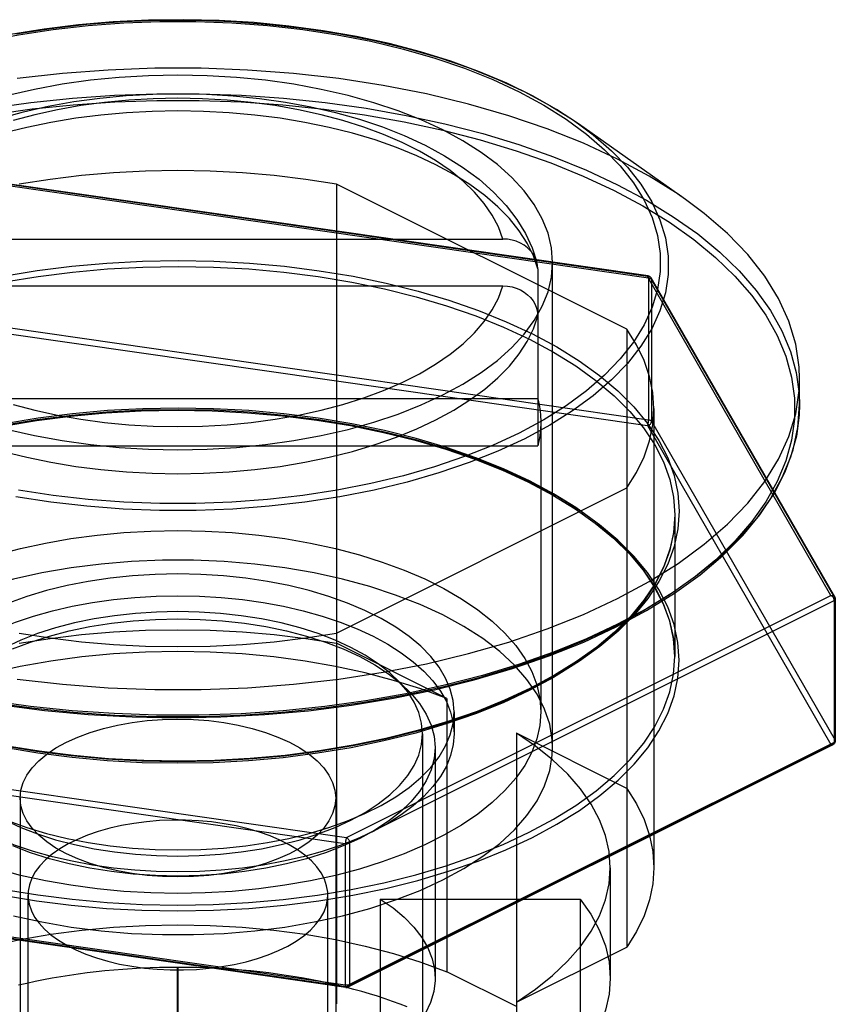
# Model space of a CAD drawing. Header units: inches. Extents: x 0 to 94.4, y 0 to 61.1.
# Tile 25 of 112: x 39.754 to 40.271, y 31.499 to 32.123. Entities that reach past the tile are written whole.
import ezdxf

# ---------------------------------------------------------------- set-up
doc = ezdxf.new("R2010")
doc.units = ezdxf.units.IN
doc.header["$LTSCALE"] = 5.194444
doc.header["$MEASUREMENT"] = 0
doc.linetypes.add('HIDDEN', pattern=[0.2, 0.1, -0.1])
doc.layers.add('DOOR_ASSEMBLY', color=7, linetype='CONTINUOUS')

msp = doc.modelspace()

# ---------------------------------------------------------------- linework, layer by layer
at = {"layer": 'DOOR_ASSEMBLY', "color": 7, "linetype": 'Continuous'}
for p, q in [((40.17644, 32.00934), (40.10857, 32.05732)), ((39.64867, 31.98424), (40.06072, 31.98424)), ((40.08276, 31.96533), (40.08276, 31.93656)), ((39.64867, 31.95449), (40.06072, 31.95449)), ((40.24875, 31.87935), (40.24875, 31.89558))]:
    msp.add_line(p, q, dxfattribs=at)
at = {"layer": 'DOOR_ASSEMBLY', "color": 8, "linetype": 'HIDDEN'}
for p, q in [((40.15229, 31.96055), (39.74783, 32.01873)), ((40.15268, 31.96089), (39.74822, 32.01906)), ((40.13919, 31.92699), (39.95527, 32.01895)), ((39.95527, 32.01895), (39.95527, 31.44347)), ((40.15305, 31.9595), (39.74859, 32.01767)), ((40.0922, 31.66193), (40.0922, 31.96937)), ((40.26864, 31.75832), (40.15229, 31.96055)), ((40.15305, 31.9595), (40.15305, 31.86966)), ((40.27101, 31.75732), (40.15466, 31.95955)), ((40.27127, 31.75633), (40.15491, 31.95856)), ((40.15491, 31.95856), (40.15491, 31.86872)), ((40.0827, 31.93644), (40.08276, 31.93558)), ((40.08276, 31.93656), (40.08276, 31.85317)), ((39.74859, 31.92783), (40.15305, 31.86966)), ((40.13919, 31.92699), (40.13919, 31.53543)), ((39.74783, 31.92416), (40.15229, 31.86598)), ((40.08276, 31.88292), (39.62663, 31.88292)), ((40.15645, 31.8767), (40.15645, 31.58572)), ((40.0847, 31.86804), (40.0847, 31.68445)), ((40.15229, 31.86598), (40.26864, 31.66375)), ((40.15491, 31.86872), (40.27127, 31.66649)), ((39.62663, 31.85317), (40.08276, 31.85317)), ((39.95527, 31.73446), (40.13919, 31.82642)), ((40.1697, 31.80939), (40.1697, 31.71955)), ((39.96156, 31.60478), (40.26864, 31.75832)), ((39.96349, 31.60145), (40.27057, 31.75499)), ((40.02263, 31.7459), (40.00814, 31.75257)), ((40.27057, 31.75499), (40.27057, 31.66515)), ((40.27127, 31.75633), (40.27127, 31.66649)), ((40.27137, 31.75595), (40.27137, 31.66611)), ((40.02521, 31.693), (39.95527, 31.72797)), ((40.02521, 31.693), (40.02521, 31.51979)), ((40.0297, 31.68445), (40.0297, 31.67059)), ((40.0097, 31.67059), (40.0097, 31.41944)), ((40.13919, 31.63601), (40.06925, 31.67098)), ((40.06925, 31.67098), (40.06925, 31.43031)), ((39.5571, 31.66295), (39.96156, 31.60478)), ((40.26864, 31.66375), (39.96156, 31.51021)), ((40.26986, 31.66367), (39.96278, 31.51013)), ((40.27057, 31.66515), (39.96349, 31.51161)), ((39.55635, 31.65928), (39.96081, 31.6011)), ((40.0177, 31.66193), (40.0177, 31.51557)), ((39.7547, 31.62989), (39.7547, 31.36315)), ((39.9547, 31.62989), (39.9547, 31.36315)), ((39.96081, 31.6011), (39.96081, 31.51126)), ((39.96349, 31.60145), (39.96349, 31.51161)), ((40.12876, 31.58572), (40.12876, 31.51557)), ((39.96081, 31.51126), (39.55635, 31.56944)), ((39.96117, 31.50987), (39.55671, 31.56805)), ((39.96156, 31.51021), (39.5571, 31.56838)), ((39.7597, 31.30859), (39.7597, 31.5684)), ((39.9497, 31.30859), (39.9497, 31.5684)), ((39.98297, 31.56586), (40.10964, 31.56586)), ((39.98297, 31.56586), (39.98297, 31.4628)), ((40.10964, 31.56586), (40.10964, 31.4628)), ((40.06925, 31.50046), (40.13919, 31.53543)), ((39.8549, 31.52251), (39.8545, 31.52251)), ((39.8545, 31.42032), (39.8545, 31.52251)), ((39.8549, 31.42032), (39.8549, 31.52251)), ((40.06925, 31.49777), (40.02521, 31.51979))]:
    msp.add_line(p, q, dxfattribs=at)
at = {"layer": 'DOOR_ASSEMBLY', "color": 7, "linetype": 'Continuous'}
for points in [[(39.63839, 32.07752), (39.65521, 32.08533), (39.67306, 32.09244), (39.69197, 32.09888), (39.71178, 32.1046), (39.7324, 32.10957), (39.75369, 32.11375), (39.77555, 32.11711), (39.79785, 32.11966), (39.82046, 32.12136), (39.84326, 32.12222), (39.86613, 32.12221), (39.88894, 32.12136), (39.91156, 32.11965), (39.93387, 32.11711), (39.95574, 32.11374), (39.97703, 32.10956), (39.99764, 32.10459), (40.01745, 32.09888), (40.03635, 32.09243), (40.05424, 32.0853), (40.071, 32.07752), (40.08657, 32.06914), (40.10083, 32.06019)], [(40.10857, 32.05732), (40.09467, 32.06643), (40.07954, 32.07498), (40.06326, 32.08293), (40.04591, 32.09025), (40.02761, 32.09689), (40.00843, 32.10284), (39.98849, 32.10807), (39.96787, 32.11256), (39.94668, 32.11628), (39.92503, 32.11923), (39.90303, 32.12138), (39.88078, 32.12272), (39.85841, 32.12326), (39.83602, 32.12299), (39.81372, 32.12191), (39.79163, 32.12003), (39.76986, 32.11735), (39.74851, 32.11388), (39.7277, 32.10965), (39.70753, 32.10467), (39.68809, 32.09896), (39.6695, 32.09255), (39.65184, 32.08546)], [(40.02263, 32.05334), (40.00889, 32.05968), (39.99429, 32.06544), (39.97879, 32.07062), (39.96252, 32.07518), (39.94558, 32.07908), (39.92809, 32.08231), (39.91014, 32.08484), (39.89185, 32.08666), (39.87333, 32.08775), (39.8547, 32.08812), (39.83606, 32.08775), (39.81754, 32.08666), (39.79925, 32.08484), (39.7813, 32.08231), (39.76381, 32.07908), (39.74687, 32.07518)], [(39.74147, 32.06067), (39.75677, 32.06485), (39.77255, 32.06839), (39.78873, 32.0713), (39.80524, 32.07355), (39.82198, 32.07515), (39.83888, 32.07609), (39.85585, 32.07637), (39.87281, 32.076), (39.88968, 32.07497), (39.90637, 32.07329), (39.9228, 32.07095), (39.93889, 32.06798), (39.95455, 32.06437), (39.9697, 32.06013), (39.98428, 32.05527), (39.9982, 32.0498), (40.01139, 32.04372), (40.02374, 32.03706), (40.03517, 32.02984), (40.04555, 32.02212), (40.05475, 32.01399), (40.06276, 32.00549), (40.06953, 31.99668), (40.07504, 31.98766), (40.07925, 31.97857), (40.08223, 31.96947)], [(40.06072, 31.98424), (40.05791, 31.99192), (40.05398, 31.99944), (40.04889, 32.00684), (40.04272, 32.01403), (40.03548, 32.02096), (40.02723, 32.0276), (40.01799, 32.03391), (40.00784, 32.03986), (39.99682, 32.04541), (39.985, 32.05053), (39.97244, 32.05519), (39.95923, 32.05937), (39.94541, 32.06304), (39.93109, 32.06619), (39.91634, 32.06878), (39.90123, 32.07081), (39.88587, 32.07227), (39.87033, 32.07315), (39.8547, 32.07345), (39.83907, 32.07315), (39.82352, 32.07227), (39.80816, 32.07081), (39.79306, 32.06878), (39.7783, 32.06619), (39.76398, 32.06304), (39.75017, 32.05937)], [(40.10083, 32.06019), (40.11372, 32.05075), (40.12515, 32.04084), (40.13508, 32.03054), (40.14343, 32.01989), (40.15018, 32.00896), (40.15527, 31.9978), (40.15868, 31.98649), (40.16039, 31.97508), (40.16039, 31.96365), (40.15868, 31.95225), (40.15528, 31.94094), (40.15019, 31.9298), (40.14345, 31.91887), (40.13509, 31.90822), (40.12517, 31.89791), (40.11373, 31.888), (40.10084, 31.87855), (40.08661, 31.86963), (40.07101, 31.86121)], [(40.10857, 32.05732), (40.11797, 32.05028), (40.12959, 32.04021), (40.13968, 32.02974), (40.14817, 32.01892), (40.15503, 32.00781), (40.1602, 31.99647), (40.16367, 31.98497), (40.16541, 31.97338), (40.16541, 31.96176), (40.16367, 31.95017), (40.16021, 31.93868), (40.15504, 31.92735), (40.14819, 31.91624), (40.1397, 31.90542), (40.12961, 31.89494), (40.11799, 31.88487), (40.10489, 31.87526), (40.09039, 31.86617), (40.07456, 31.85764)], [(40.0922, 31.96937), (40.09146, 31.97869), (40.08927, 31.98794), (40.08563, 31.99709), (40.08057, 32.00606), (40.07411, 32.01481), (40.06631, 32.02328), (40.0572, 32.03141), (40.04684, 32.03917), (40.03533, 32.04647), (40.02263, 32.05334)], [(40.24875, 31.89558), (40.24847, 31.90295), (40.24627, 31.91764), (40.24188, 31.93221), (40.23532, 31.94658), (40.22663, 31.96066), (40.21587, 31.97437), (40.20308, 31.98765), (40.18835, 32.00041), (40.17644, 32.00934)], [(40.08223, 31.96947), (40.08202, 31.9702), (40.0811, 31.97254), (40.07983, 31.97476), (40.07824, 31.97681), (40.07634, 31.97868), (40.07418, 31.98031), (40.07178, 31.98169), (40.06919, 31.98279), (40.06646, 31.98359), (40.06364, 31.98407), (40.06072, 31.98424)], [(40.08057, 31.93267), (40.08563, 31.94165), (40.08927, 31.95079), (40.09146, 31.96005), (40.0922, 31.96937)], [(40.08276, 31.96533), (40.08257, 31.96781), (40.08223, 31.96947)], [(39.75017, 31.87936), (39.76398, 31.87569), (39.7783, 31.87255), (39.79306, 31.86996), (39.80816, 31.86792), (39.82352, 31.86646), (39.83907, 31.86558), (39.8547, 31.86529), (39.87033, 31.86558), (39.88587, 31.86646), (39.90123, 31.86792), (39.91634, 31.86996), (39.93109, 31.87255), (39.94541, 31.87569), (39.95923, 31.87936), (39.97244, 31.88354), (39.985, 31.8882), (39.99682, 31.89333), (40.00784, 31.89887), (40.01799, 31.90482), (40.02723, 31.91114), (40.03548, 31.91778), (40.04272, 31.92471), (40.04889, 31.9319), (40.05398, 31.93929), (40.05791, 31.94682), (40.06072, 31.95449)], [(40.06072, 31.95449), (40.06364, 31.95432), (40.06646, 31.95384), (40.06919, 31.95304), (40.07178, 31.95194), (40.07418, 31.95056), (40.07634, 31.94893), (40.07824, 31.94706), (40.07983, 31.94501), (40.0811, 31.94279), (40.08202, 31.94045), (40.08257, 31.93806), (40.0827, 31.93644)], [(39.74687, 31.86356), (39.76381, 31.85966), (39.7813, 31.85643), (39.79925, 31.8539), (39.81754, 31.85208), (39.83606, 31.85099), (39.8547, 31.85062), (39.87333, 31.85099), (39.89185, 31.85208), (39.91014, 31.8539), (39.92809, 31.85643), (39.94558, 31.85966), (39.96252, 31.86356), (39.97879, 31.86812), (39.99429, 31.8733), (40.00894, 31.87907), (40.02263, 31.8854), (40.03529, 31.89225), (40.04684, 31.89957), (40.0572, 31.90732), (40.06631, 31.91546), (40.07411, 31.92393), (40.08057, 31.93267)], [(40.24627, 31.87352), (40.24847, 31.88822), (40.24875, 31.89558)], [(40.13254, 31.73838), (40.15179, 31.74872), (40.16953, 31.75974), (40.18567, 31.77138), (40.20012, 31.78358), (40.2128, 31.79628), (40.22363, 31.80939), (40.23256, 31.82286), (40.23957, 31.8366), (40.24461, 31.85055), (40.24767, 31.86465), (40.24875, 31.87934)], [(40.24875, 31.87934), (40.24852, 31.87267), (40.24669, 31.85926), (40.24304, 31.84594), (40.23758, 31.83278), (40.23034, 31.81983), (40.22135, 31.80716), (40.21064, 31.79482), (40.19827, 31.78287), (40.18429, 31.77136), (40.16876, 31.76035), (40.15175, 31.74989), (40.13333, 31.74003)], [(40.13333, 31.75627), (40.15337, 31.76707), (40.17175, 31.77859), (40.18835, 31.79076), (40.20308, 31.80352), (40.21587, 31.81679), (40.22663, 31.83051), (40.23532, 31.84459), (40.24188, 31.85895), (40.24627, 31.87352)], [(40.07456, 31.85764), (40.0575, 31.84972), (40.0393, 31.84247), (40.02009, 31.83592), (39.99994, 31.83011), (39.97899, 31.82506), (39.95734, 31.82082), (39.93513, 31.81739), (39.91247, 31.81481), (39.88949, 31.81308), (39.86631, 31.81221), (39.84307, 31.81221), (39.81989, 31.81308), (39.79689, 31.81481), (39.77421, 31.8174), (39.75199, 31.82083)], [(40.07101, 31.86121), (40.05418, 31.85341), (40.03634, 31.8463), (40.01743, 31.83985), (39.99761, 31.83413), (39.97699, 31.82917), (39.9557, 31.82499), (39.93384, 31.82162), (39.91154, 31.81908), (39.88893, 31.81738), (39.86613, 31.81652), (39.84326, 31.81652), (39.82045, 31.81737), (39.79783, 31.81908), (39.77552, 31.82163), (39.75366, 31.825)], [(39.75271, 31.70527), (39.78144, 31.70199), (39.81058, 31.6998), (39.83996, 31.6987), (39.86943, 31.6987), (39.89882, 31.6998), (39.92795, 31.70199), (39.95668, 31.70527), (39.98484, 31.70961), (40.01227, 31.715), (40.03882, 31.72139), (40.06434, 31.72876), (40.08869, 31.73706), (40.11173, 31.74624), (40.13333, 31.75627)], [(40.13333, 31.74003), (40.11361, 31.73082), (40.09268, 31.72231), (40.07067, 31.71455), (40.04765, 31.70756), (40.02375, 31.70138), (39.99907, 31.69602), (39.97373, 31.69153), (39.94783, 31.6879), (39.92151, 31.68518), (39.89487, 31.68335), (39.86805, 31.68244), (39.84116, 31.68244), (39.81433, 31.68336), (39.78768, 31.68519), (39.76133, 31.68793), (39.73543, 31.69156)], [(39.74291, 31.68892), (39.77012, 31.68541), (39.79776, 31.68287), (39.82569, 31.68133), (39.85377, 31.6808), (39.88184, 31.68127), (39.90978, 31.68274), (39.93744, 31.68521), (39.96469, 31.68866), (39.99137, 31.69308), (40.01737, 31.69844), (40.04254, 31.70472), (40.06676, 31.71189), (40.08991, 31.71992), (40.11188, 31.72876), (40.13254, 31.73838)]]:
    msp.add_lwpolyline(points, dxfattribs=at)
at = {"layer": 'DOOR_ASSEMBLY', "color": 8, "linetype": 'HIDDEN'}
for points in [[(39.75205, 32.11432), (39.77426, 32.11774), (39.79693, 32.12033), (39.81991, 32.12206), (39.84308, 32.12292), (39.86632, 32.12292), (39.88951, 32.12205), (39.9125, 32.12032), (39.93518, 32.11773), (39.9574, 32.11431), (39.97905, 32.11006), (39.99999, 32.10501), (40.02012, 32.0992), (40.03933, 32.09265), (40.05751, 32.08541), (40.07456, 32.0775), (40.09037, 32.06897), (40.10487, 32.05989), (40.10857, 32.05732)], [(40.17644, 32.00934), (40.17175, 32.01258), (40.15337, 32.0241), (40.13333, 32.0349), (40.11173, 32.04492), (40.08869, 32.05411), (40.06434, 32.06241), (40.03882, 32.06978), (40.01227, 32.07617), (39.98484, 32.08155), (39.95668, 32.08589), (39.92795, 32.08917), (39.89882, 32.09137), (39.86943, 32.09247), (39.83996, 32.09247), (39.81058, 32.09137), (39.78144, 32.08917), (39.75271, 32.08589)], [(39.73567, 32.06717), (39.76156, 32.07079), (39.78788, 32.07352), (39.81452, 32.07535), (39.84134, 32.07626), (39.86823, 32.07626), (39.89506, 32.07534), (39.92171, 32.0735), (39.94806, 32.07076), (39.97396, 32.06713), (39.99931, 32.06262), (40.02398, 32.05727), (40.04786, 32.05108), (40.07083, 32.04409), (40.09281, 32.03633), (40.11367, 32.02785), (40.13333, 32.01867), (40.15169, 32.00884), (40.16867, 31.9984), (40.18418, 31.98742), (40.19815, 31.97593), (40.21053, 31.96399), (40.22125, 31.95166), (40.23026, 31.93898), (40.23753, 31.92603), (40.243, 31.91286), (40.24667, 31.89953), (40.24851, 31.88612), (40.24875, 31.87935)], [(39.73657, 32.06307), (39.76227, 32.06666), (39.78839, 32.06937), (39.81481, 32.07118), (39.84143, 32.07209), (39.86811, 32.07209), (39.89474, 32.07117), (39.92118, 32.06935), (39.94732, 32.06664), (39.97303, 32.06303), (39.99818, 32.05856), (40.02266, 32.05324), (40.04635, 32.0471), (40.06915, 32.04017), (40.09096, 32.03247), (40.11166, 32.02405), (40.13117, 32.01494), (40.14939, 32.00519), (40.16623, 31.99484), (40.18162, 31.98394), (40.19549, 31.97254), (40.20777, 31.96069), (40.21841, 31.94845), (40.22735, 31.93588), (40.23456, 31.92302), (40.24, 31.90995), (40.24363, 31.89673), (40.24546, 31.88342), (40.24547, 31.87008), (40.24365, 31.85677), (40.24003, 31.84355), (40.23461, 31.83049), (40.22742, 31.81765), (40.2185, 31.80507), (40.20787, 31.79283), (40.1956, 31.78097), (40.18173, 31.76955)], [(39.8547, 32.06545), (39.8384, 32.06516), (39.82211, 32.06429), (39.80592, 32.06284), (39.78992, 32.0608), (39.7742, 32.05818), (39.75887, 32.055), (39.74403, 32.05127), (39.72975, 32.047), (39.71613, 32.04224), (39.70324, 32.037), (39.69114, 32.03131), (39.6799, 32.0252), (39.66957, 32.0187), (39.66021, 32.01184), (39.65185, 32.00466), (39.64456, 31.9972), (39.63836, 31.9895), (39.63329, 31.98159), (39.62937, 31.97352), (39.62663, 31.96533)], [(40.08276, 31.96533), (40.08002, 31.97352), (40.07611, 31.98159), (40.07103, 31.9895), (40.06483, 31.9972), (40.05754, 32.00467), (40.04918, 32.01184), (40.03982, 32.0187), (40.02949, 32.0252), (40.01825, 32.03131), (40.00615, 32.037), (39.99326, 32.04224), (39.97964, 32.04701), (39.96536, 32.05127), (39.95051, 32.055), (39.93518, 32.05818), (39.91947, 32.0608), (39.90347, 32.06284), (39.88728, 32.06429), (39.87099, 32.06516), (39.8547, 32.06545)], [(39.95527, 32.01895), (39.93567, 32.02204), (39.91579, 32.02445), (39.89558, 32.02619), (39.87518, 32.02723), (39.8547, 32.02758), (39.83421, 32.02723), (39.81381, 32.02619), (39.79361, 32.02445), (39.77372, 32.02204), (39.75412, 32.01895)], [(39.7439, 31.96065), (39.76541, 31.96421), (39.78736, 31.96701), (39.80966, 31.96901), (39.83219, 31.97022), (39.85483, 31.97061), (39.87748, 31.97021), (39.90002, 31.96899), (39.92234, 31.96697), (39.9443, 31.96417), (39.96581, 31.96058), (39.98675, 31.95624), (40.00702, 31.95117), (40.02651, 31.94538), (40.04513, 31.93892), (40.06278, 31.93181), (40.07937, 31.92408), (40.09481, 31.91579), (40.10904, 31.90696), (40.12197, 31.89765), (40.13354, 31.88791), (40.14368, 31.87778), (40.15237, 31.86731), (40.15953, 31.85655), (40.16515, 31.84557), (40.16917, 31.83441), (40.17161, 31.82314), (40.17242, 31.81181), (40.17163, 31.80049), (40.16921, 31.78923), (40.16521, 31.77808), (40.15962, 31.7671), (40.15248, 31.75635), (40.14382, 31.74588), (40.13368, 31.73573), (40.1221, 31.72596), (40.10915, 31.71661), (40.09492, 31.70778), (40.07936, 31.69942)], [(39.74487, 31.957), (39.76619, 31.96054), (39.78795, 31.96331), (39.81005, 31.9653), (39.83239, 31.96649), (39.85484, 31.96689), (39.87729, 31.96648), (39.89964, 31.96528), (39.92176, 31.96328), (39.94354, 31.96049), (39.96486, 31.95694), (39.98562, 31.95264), (40.00571, 31.94761), (40.02503, 31.94187), (40.04349, 31.93546), (40.06099, 31.92841), (40.07744, 31.92076), (40.09275, 31.91253), (40.10685, 31.90378), (40.11967, 31.89455), (40.13114, 31.88489), (40.1412, 31.87485), (40.14981, 31.86447), (40.15691, 31.85381), (40.16248, 31.84292), (40.16647, 31.83186), (40.16888, 31.82068), (40.1697, 31.80939)], [(40.15229, 31.96055), (40.15244, 31.96076), (40.15258, 31.96087), (40.15268, 31.96089)], [(40.15229, 31.96055), (40.1528, 31.96058), (40.1533, 31.96051), (40.15375, 31.96036), (40.15415, 31.96012), (40.15447, 31.95981), (40.15466, 31.95955)], [(40.15268, 31.96089), (40.15271, 31.96088), (40.15282, 31.96079), (40.15292, 31.96059), (40.15299, 31.9603), (40.15303, 31.95993), (40.15305, 31.9595)], [(40.15466, 31.95955), (40.1543, 31.96003), (40.15384, 31.96044), (40.15328, 31.96073), (40.15268, 31.96089)], [(40.15305, 31.9595), (40.15348, 31.95941), (40.15387, 31.9593), (40.15423, 31.95915), (40.15452, 31.95897), (40.15475, 31.95877), (40.15491, 31.95856)], [(40.15466, 31.95955), (40.15471, 31.95944), (40.15486, 31.95902), (40.15491, 31.95856)], [(39.62663, 31.93558), (39.62937, 31.92739), (39.63329, 31.91932), (39.63836, 31.91141), (39.64456, 31.9037), (39.65185, 31.89624), (39.66021, 31.88907), (39.66957, 31.88221), (39.6799, 31.87571), (39.69115, 31.8696), (39.70324, 31.86391), (39.71614, 31.85866), (39.72975, 31.8539), (39.74403, 31.84964), (39.75888, 31.84591), (39.77421, 31.84273), (39.78992, 31.84011), (39.80592, 31.83807), (39.82211, 31.83661), (39.8384, 31.83574), (39.8547, 31.83545)], [(39.8547, 31.83545), (39.871, 31.83574), (39.88728, 31.83661), (39.90348, 31.83807), (39.91948, 31.84011), (39.93519, 31.84273), (39.95052, 31.84591), (39.96537, 31.84964), (39.97964, 31.8539), (39.99326, 31.85867), (40.00615, 31.86391), (40.01825, 31.8696), (40.02949, 31.87571), (40.03982, 31.88221), (40.04919, 31.88907), (40.05754, 31.89624), (40.06483, 31.90371), (40.07103, 31.91141), (40.07611, 31.91932), (40.08002, 31.92739), (40.08276, 31.93558)], [(40.15644, 31.8767), (40.15575, 31.88695), (40.15366, 31.89714), (40.1502, 31.90725), (40.14538, 31.91719), (40.13919, 31.92699)], [(40.08276, 31.88292), (40.08384, 31.87798), (40.08448, 31.87302), (40.08469, 31.86804)], [(39.74366, 31.86562), (39.76499, 31.86919), (39.78678, 31.87199), (39.80893, 31.87402), (39.83131, 31.87525), (39.85381, 31.87568), (39.87632, 31.87531), (39.89872, 31.87414), (39.92089, 31.87218), (39.94272, 31.86943), (39.96409, 31.86592), (39.98491, 31.86166), (40.00506, 31.85667), (40.02443, 31.85098), (40.04293, 31.84462), (40.06046, 31.83763), (40.07694, 31.83004), (40.09228, 31.82189), (40.10641, 31.81323), (40.11925, 31.8041), (40.13074, 31.79456), (40.14084, 31.78464), (40.14949, 31.77439), (40.15665, 31.76385), (40.16229, 31.75308), (40.16635, 31.74213), (40.16883, 31.73106), (40.1697, 31.71955)], [(40.07936, 31.60485), (40.09492, 31.61321), (40.10915, 31.62204), (40.1221, 31.63139), (40.13368, 31.64116), (40.14382, 31.65131), (40.15248, 31.66178), (40.15962, 31.67253), (40.16521, 31.68351), (40.16921, 31.69466), (40.17163, 31.70592), (40.17242, 31.71724), (40.17161, 31.72857), (40.16917, 31.73984), (40.16515, 31.751), (40.15953, 31.76198), (40.15237, 31.77274), (40.14368, 31.78321), (40.13354, 31.79334), (40.12197, 31.80308), (40.10904, 31.81239), (40.09481, 31.82122), (40.07937, 31.82951), (40.06278, 31.83724), (40.04513, 31.84435), (40.02651, 31.85081), (40.00702, 31.8566), (39.98675, 31.86167), (39.96581, 31.86601), (39.9443, 31.8696), (39.92234, 31.87241), (39.90002, 31.87442), (39.87748, 31.87564), (39.85483, 31.87605), (39.83219, 31.87565), (39.80966, 31.87444), (39.78736, 31.87244), (39.76541, 31.86964), (39.7439, 31.86608)], [(40.1697, 31.71955), (40.16888, 31.73084), (40.16647, 31.74201), (40.16248, 31.75307), (40.15691, 31.76396), (40.14981, 31.77463), (40.1412, 31.78501), (40.13114, 31.79505), (40.11967, 31.80471), (40.10685, 31.81394), (40.09275, 31.82269), (40.07744, 31.83091), (40.06099, 31.83857), (40.04349, 31.84562), (40.02503, 31.85203), (40.00571, 31.85777), (39.98562, 31.8628), (39.96486, 31.8671), (39.94354, 31.87065), (39.92176, 31.87344), (39.89964, 31.87543), (39.87729, 31.87664), (39.85484, 31.87705), (39.83239, 31.87665), (39.81005, 31.87546), (39.78795, 31.87347), (39.76619, 31.8707), (39.74487, 31.86716)], [(40.13919, 31.82642), (40.14538, 31.83622), (40.1502, 31.84616), (40.15366, 31.85626), (40.15575, 31.86646), (40.15644, 31.8767)], [(40.15229, 31.86598), (40.15244, 31.86628), (40.15258, 31.86666), (40.15271, 31.86711), (40.15283, 31.8676), (40.15292, 31.86813), (40.15299, 31.86866), (40.15303, 31.86917), (40.15305, 31.86966)], [(40.15305, 31.86966), (40.15347, 31.86957), (40.15387, 31.86946), (40.15422, 31.86931), (40.15452, 31.86913), (40.15475, 31.86894), (40.15491, 31.86872)], [(40.08469, 31.86804), (40.08448, 31.86307), (40.08384, 31.85811), (40.08276, 31.85317)], [(40.15229, 31.86598), (40.1528, 31.8661), (40.1533, 31.8663), (40.15375, 31.86659), (40.15415, 31.86694), (40.15448, 31.86735), (40.15472, 31.86779), (40.15487, 31.86826), (40.15491, 31.86872)], [(40.1697, 31.80939), (40.1689, 31.79823), (40.16652, 31.78706), (40.16254, 31.77601), (40.157, 31.76513), (40.14993, 31.75447), (40.14134, 31.74408), (40.13129, 31.73402), (40.11982, 31.72434), (40.10698, 31.71508), (40.09283, 31.70629), (40.07743, 31.69802)], [(39.6247, 31.68445), (39.62534, 31.69304), (39.62727, 31.70159), (39.63046, 31.71004), (39.63492, 31.71834), (39.64059, 31.72646), (39.64748, 31.73434), (39.65551, 31.74195), (39.66466, 31.74923), (39.67487, 31.75615), (39.6861, 31.76266), (39.69826, 31.76875), (39.71129, 31.77436), (39.72513, 31.77946), (39.7397, 31.78404), (39.7549, 31.78806), (39.77067, 31.7915), (39.7869, 31.79434), (39.80352, 31.79656), (39.82042, 31.79816), (39.83746, 31.79912), (39.8547, 31.79945)], [(39.8547, 31.79945), (39.87193, 31.79912), (39.88898, 31.79816), (39.90588, 31.79656), (39.92249, 31.79434), (39.93872, 31.7915), (39.95449, 31.78806), (39.96969, 31.78404), (39.98426, 31.77946), (39.9981, 31.77436), (40.01114, 31.76875), (40.0233, 31.76266), (40.03452, 31.75615), (40.04473, 31.74923), (40.05388, 31.74195), (40.06192, 31.73434), (40.0688, 31.72646), (40.07448, 31.71834), (40.07893, 31.71004), (40.08212, 31.70159), (40.08405, 31.69304), (40.08469, 31.68445)], [(40.16894, 31.79862), (40.16657, 31.78755), (40.16261, 31.7766), (40.15709, 31.76583), (40.15004, 31.75528), (40.1415, 31.74502), (40.13152, 31.73508), (40.12014, 31.72552), (40.10741, 31.71637), (40.09339, 31.70768), (40.07814, 31.69949)], [(40.00814, 31.75257), (39.9927, 31.75857), (39.97627, 31.76394), (39.95901, 31.76861), (39.94103, 31.77255), (39.92246, 31.77574), (39.90343, 31.77815), (39.88407, 31.77977), (39.86451, 31.78058), (39.84488, 31.78058), (39.82532, 31.77977), (39.80596, 31.77815), (39.78693, 31.77574), (39.76836, 31.77256), (39.75039, 31.76861), (39.73312, 31.76394), (39.71669, 31.75857)], [(39.8547, 31.77195), (39.8402, 31.77164), (39.82589, 31.77075), (39.81174, 31.76927), (39.79787, 31.7672), (39.7844, 31.76457), (39.77141, 31.7614), (39.75898, 31.7577), (39.74721, 31.7535), (39.73617, 31.74882), (39.72594, 31.74371), (39.7166, 31.73819), (39.70819, 31.7323), (39.70079, 31.72609), (39.69444, 31.71959), (39.68918, 31.71286), (39.68505, 31.70593), (39.68209, 31.69885), (39.68029, 31.69167), (39.6797, 31.68445)], [(40.02969, 31.68445), (40.0291, 31.69167), (40.02731, 31.69885), (40.02434, 31.70593), (40.02021, 31.71286), (40.01496, 31.71959), (40.0086, 31.72609), (40.0012, 31.7323), (39.99279, 31.73819), (39.98345, 31.74371), (39.97322, 31.74882), (39.96218, 31.7535), (39.95041, 31.7577), (39.93799, 31.7614), (39.92499, 31.76457), (39.91152, 31.7672), (39.89766, 31.76927), (39.8835, 31.77075), (39.8692, 31.77164), (39.8547, 31.77195)], [(39.6797, 31.67059), (39.68024, 31.67745), (39.68185, 31.68428), (39.68453, 31.69102), (39.68826, 31.69763), (39.69302, 31.70407), (39.69877, 31.71031), (39.70549, 31.71631), (39.71312, 31.72202), (39.72163, 31.72742), (39.73095, 31.73246), (39.74104, 31.73712), (39.75183, 31.74138), (39.76326, 31.74519), (39.77525, 31.74855), (39.78773, 31.75143), (39.80062, 31.75381), (39.81384, 31.75567), (39.82732, 31.75701), (39.84092, 31.75782), (39.8547, 31.75809)], [(39.8547, 31.75809), (39.86847, 31.75782), (39.88207, 31.75701), (39.89555, 31.75567), (39.90877, 31.75381), (39.92166, 31.75143), (39.93414, 31.74855), (39.94613, 31.74519), (39.95756, 31.74138), (39.96835, 31.73712), (39.97844, 31.73246), (39.98777, 31.72742), (39.99627, 31.72202), (40.00391, 31.71631), (40.01062, 31.71031), (40.01637, 31.70407), (40.02113, 31.69763), (40.02486, 31.69102), (40.02754, 31.68428), (40.02915, 31.67745), (40.0297, 31.67059)], [(40.16876, 31.76035), (40.16632, 31.75863), (40.14948, 31.74827), (40.13117, 31.73847)], [(40.26864, 31.75832), (40.26916, 31.75835), (40.26965, 31.75828), (40.2701, 31.75813), (40.2705, 31.75789), (40.27082, 31.75758), (40.27101, 31.75732)], [(40.26864, 31.75832), (40.26902, 31.75809), (40.26938, 31.75777), (40.26971, 31.75739), (40.27001, 31.75695), (40.27025, 31.75647), (40.27043, 31.75597), (40.27054, 31.75547), (40.27057, 31.75499)], [(40.27101, 31.75732), (40.27107, 31.75721), (40.27122, 31.75679), (40.27127, 31.75633)], [(40.27101, 31.75732), (40.27113, 31.75708), (40.27123, 31.75684), (40.2713, 31.75658), (40.27135, 31.75632), (40.27137, 31.75606), (40.27137, 31.75595)], [(40.27137, 31.75595), (40.27137, 31.75586), (40.27129, 31.75562), (40.27113, 31.75539), (40.27089, 31.75518), (40.27057, 31.75499)], [(40.27127, 31.75633), (40.27136, 31.7561), (40.27137, 31.75596)], [(39.8547, 31.74809), (39.84114, 31.74779), (39.82778, 31.74691), (39.81458, 31.74545), (39.80168, 31.74342), (39.78919, 31.74083), (39.7772, 31.73771), (39.76579, 31.73407), (39.75506, 31.72996), (39.7451, 31.72539), (39.73596, 31.72041), (39.72773, 31.71504), (39.72046, 31.70934), (39.71422, 31.70334), (39.70904, 31.6971), (39.70498, 31.69065), (39.70205, 31.68405), (39.70029, 31.67734), (39.6997, 31.67059)], [(40.0097, 31.67059), (40.0091, 31.67734), (40.00734, 31.68405), (40.00441, 31.69065), (40.00035, 31.6971), (39.99517, 31.70334), (39.98893, 31.70934), (39.98166, 31.71504), (39.97343, 31.72041), (39.9643, 31.72539), (39.95433, 31.72996), (39.9436, 31.73407), (39.9322, 31.73771), (39.9202, 31.74083), (39.90771, 31.74342), (39.89481, 31.74545), (39.88161, 31.74691), (39.86826, 31.74779), (39.8547, 31.74809)], [(40.09219, 31.66192), (40.09199, 31.66684), (40.09037, 31.67662), (40.08714, 31.6863), (40.08232, 31.69581), (40.07594, 31.70509), (40.06806, 31.71408), (40.05872, 31.72271), (40.04799, 31.73093), (40.03597, 31.73865), (40.02263, 31.7459)], [(40.13117, 31.73847), (40.11156, 31.72931), (40.09086, 31.72089), (40.06901, 31.71319), (40.04618, 31.70625), (40.02246, 31.70012), (39.99797, 31.6948), (39.97282, 31.69034), (39.94713, 31.68675), (39.921, 31.68404), (39.89458, 31.68222), (39.86796, 31.68132), (39.84128, 31.68132), (39.81465, 31.68223), (39.78821, 31.68405), (39.76207, 31.68677), (39.73636, 31.69037)], [(39.74992, 31.72436), (39.7612, 31.72869), (39.7732, 31.73251), (39.78581, 31.73579), (39.79895, 31.73851), (39.81251, 31.74065), (39.82639, 31.74219), (39.84049, 31.74312), (39.8547, 31.74343), (39.8689, 31.74312), (39.883, 31.74219), (39.89688, 31.74065), (39.91044, 31.73851), (39.92358, 31.73579), (39.93619, 31.73251), (39.94819, 31.72869)], [(39.75412, 31.72797), (39.77373, 31.73106), (39.79362, 31.73347), (39.81382, 31.7352), (39.83422, 31.73625), (39.85471, 31.73659), (39.8752, 31.73625), (39.89559, 31.7352), (39.9158, 31.73347), (39.93568, 31.73106), (39.95527, 31.72797)], [(39.75412, 31.73446), (39.77372, 31.73136), (39.79361, 31.72895), (39.81381, 31.72722), (39.83421, 31.72618), (39.8547, 31.72583), (39.87518, 31.72618), (39.89558, 31.72722), (39.91579, 31.72895), (39.93567, 31.73136), (39.95527, 31.73446)], [(39.94819, 31.72869), (39.95943, 31.72438), (39.96995, 31.71956)], [(40.02521, 31.693), (40.00869, 31.69907), (39.99141, 31.70448), (39.97332, 31.70924), (39.95458, 31.71332), (39.93527, 31.71669), (39.91552, 31.71933), (39.89543, 31.72123), (39.87511, 31.72237), (39.85468, 31.72275), (39.83425, 31.72237), (39.81393, 31.72122), (39.79384, 31.71933), (39.77409, 31.71669), (39.75479, 31.71332), (39.73604, 31.70924), (39.71795, 31.70447), (39.70068, 31.69906), (39.68418, 31.693)], [(39.96995, 31.71956), (39.97959, 31.71429), (39.98822, 31.70868), (39.99586, 31.70268), (40.00242, 31.69637), (40.00786, 31.6898), (40.01214, 31.68302), (40.01522, 31.67608), (40.01708, 31.66903), (40.01769, 31.66193)], [(40.07743, 31.60818), (40.09283, 31.61644), (40.10698, 31.62523), (40.11982, 31.6345), (40.13129, 31.64418), (40.14134, 31.65424), (40.14993, 31.66463), (40.157, 31.67529), (40.16254, 31.68617), (40.16652, 31.69722), (40.1689, 31.70839), (40.1697, 31.71954)], [(40.07936, 31.69942), (40.06264, 31.69164), (40.04497, 31.68452), (40.02628, 31.67805), (40.00674, 31.67226), (39.98644, 31.66719), (39.96549, 31.66286), (39.94398, 31.65929), (39.92203, 31.65649), (39.89973, 31.65449), (39.87721, 31.65329), (39.85456, 31.65289), (39.83191, 31.6533), (39.80937, 31.65451), (39.78706, 31.65653), (39.76509, 31.65934), (39.74358, 31.66292)], [(40.07743, 31.69802), (40.0609, 31.69032), (40.04332, 31.68325), (40.02479, 31.67682), (40.00542, 31.67109), (39.9853, 31.66606), (39.96453, 31.66177), (39.94321, 31.65823), (39.92144, 31.65546), (39.89934, 31.65348), (39.87701, 31.65228), (39.85455, 31.65189), (39.8321, 31.65229), (39.80975, 31.6535), (39.78763, 31.6555), (39.76586, 31.65828), (39.74453, 31.66183)], [(40.07814, 31.69949), (40.06175, 31.69186), (40.0443, 31.68482), (40.02588, 31.67842), (40.00658, 31.67268), (39.98649, 31.66763), (39.96573, 31.66332), (39.9444, 31.65974), (39.92261, 31.65694), (39.90046, 31.65492), (39.87808, 31.65368), (39.85558, 31.65325), (39.83307, 31.65362), (39.81068, 31.65479), (39.7885, 31.65675), (39.76668, 31.6595), (39.7453, 31.66301)], [(39.8547, 31.56945), (39.83746, 31.56977), (39.82042, 31.57073), (39.80352, 31.57233), (39.7869, 31.57455), (39.77067, 31.5774), (39.7549, 31.58083), (39.7397, 31.58485), (39.72513, 31.58943), (39.71129, 31.59454), (39.69826, 31.60014), (39.6861, 31.60623), (39.67487, 31.61274), (39.66466, 31.61966), (39.65551, 31.62695), (39.64748, 31.63455), (39.64059, 31.64243), (39.63492, 31.65055), (39.63046, 31.65886), (39.62727, 31.66731), (39.62534, 31.67585), (39.6247, 31.68445)], [(39.6797, 31.68445), (39.68029, 31.67722), (39.68209, 31.67004), (39.68505, 31.66297), (39.68918, 31.65604), (39.69444, 31.6493), (39.70079, 31.6428), (39.70819, 31.63659), (39.7166, 31.6307), (39.72594, 31.62518), (39.73617, 31.62007), (39.74721, 31.6154), (39.75898, 31.6112), (39.77141, 31.60749), (39.7844, 31.60432), (39.79787, 31.60169), (39.81174, 31.59962), (39.82589, 31.59814), (39.8402, 31.59725), (39.8547, 31.59695)], [(39.8547, 31.59695), (39.8692, 31.59725), (39.8835, 31.59814), (39.89766, 31.59962), (39.91152, 31.60169), (39.92499, 31.60432), (39.93799, 31.60749), (39.95041, 31.6112), (39.96218, 31.6154), (39.97322, 31.62007), (39.98345, 31.62518), (39.99279, 31.6307), (40.0012, 31.63659), (40.0086, 31.6428), (40.01496, 31.6493), (40.02021, 31.65604), (40.02434, 31.66297), (40.02731, 31.67004), (40.0291, 31.67722), (40.02969, 31.68445)], [(40.08469, 31.68445), (40.08405, 31.67585), (40.08212, 31.66731), (40.07893, 31.65886), (40.07448, 31.65055), (40.0688, 31.64243), (40.06192, 31.63455), (40.05388, 31.62695), (40.04473, 31.61966), (40.03452, 31.61274), (40.0233, 31.60623), (40.01114, 31.60014), (39.9981, 31.59454), (39.98426, 31.58943), (39.96969, 31.58485), (39.95449, 31.58083), (39.93872, 31.5774), (39.92249, 31.57455), (39.90588, 31.57233), (39.88898, 31.57073), (39.87193, 31.56977), (39.8547, 31.56945)], [(39.7547, 31.62989), (39.75518, 31.63479), (39.75662, 31.63964), (39.75901, 31.6444), (39.76231, 31.64902), (39.76651, 31.65346), (39.77155, 31.65766), (39.7774, 31.6616), (39.78399, 31.66524), (39.79126, 31.66854), (39.79914, 31.67146), (39.80756, 31.67398), (39.81643, 31.67608), (39.82567, 31.67773), (39.83519, 31.67893), (39.84485, 31.67964), (39.8547, 31.67989)], [(39.8547, 31.67989), (39.86454, 31.67964), (39.8742, 31.67893), (39.88372, 31.67773), (39.89296, 31.67608), (39.90183, 31.67398), (39.91025, 31.67146), (39.91813, 31.66854), (39.92541, 31.66524), (39.93199, 31.6616), (39.93784, 31.65766), (39.94288, 31.65346), (39.94708, 31.64902), (39.95039, 31.6444), (39.95277, 31.63964), (39.95421, 31.63479), (39.9547, 31.62989)], [(39.8547, 31.58309), (39.84092, 31.58336), (39.82732, 31.58417), (39.81384, 31.58551), (39.80062, 31.58737), (39.78773, 31.58975), (39.77525, 31.59263), (39.76326, 31.59598), (39.75183, 31.5998), (39.74104, 31.60405), (39.73095, 31.60872), (39.72163, 31.61376), (39.71312, 31.61916), (39.70549, 31.62487), (39.69877, 31.63087), (39.69302, 31.63711), (39.68826, 31.64355), (39.68453, 31.65016), (39.68185, 31.6569), (39.68024, 31.66372), (39.6797, 31.67059)], [(39.6997, 31.67059), (39.70029, 31.66383), (39.70205, 31.65713), (39.70498, 31.65053), (39.70904, 31.64408), (39.71422, 31.63784), (39.72046, 31.63184), (39.72773, 31.62614), (39.73596, 31.62077), (39.7451, 31.61579), (39.75506, 31.61122), (39.76579, 31.60711), (39.7772, 31.60347), (39.78919, 31.60035), (39.80168, 31.59776), (39.81458, 31.59573), (39.82778, 31.59427), (39.84114, 31.59339), (39.8547, 31.59309)], [(39.8547, 31.59309), (39.86826, 31.59339), (39.88161, 31.59427), (39.89481, 31.59573), (39.90771, 31.59776), (39.9202, 31.60035), (39.9322, 31.60347), (39.9436, 31.60711), (39.95433, 31.61122), (39.9643, 31.61579), (39.97343, 31.62077), (39.98166, 31.62614), (39.98893, 31.63184), (39.99517, 31.63784), (40.00035, 31.64408), (40.00441, 31.65053), (40.00734, 31.65713), (40.0091, 31.66383), (40.0097, 31.67059)], [(40.0297, 31.67059), (40.02915, 31.66372), (40.02754, 31.6569), (40.02486, 31.65016), (40.02113, 31.64355), (40.01637, 31.63711), (40.01062, 31.63087), (40.00391, 31.62487), (39.99627, 31.61916), (39.98777, 31.61376), (39.97844, 31.60872), (39.96835, 31.60405), (39.95756, 31.5998), (39.94613, 31.59598), (39.93414, 31.59263), (39.92166, 31.58975), (39.90877, 31.58737), (39.89555, 31.58551), (39.88207, 31.58417), (39.86847, 31.58336), (39.8547, 31.58309)], [(40.12875, 31.58572), (40.12799, 31.59593), (40.12571, 31.60609), (40.12192, 31.61613), (40.11664, 31.62601), (40.10991, 31.63566), (40.10175, 31.64503), (40.09222, 31.65408), (40.0814, 31.66272), (40.06925, 31.67098)], [(40.26864, 31.66375), (40.26916, 31.66387), (40.26965, 31.66407), (40.2701, 31.66436), (40.2705, 31.66471), (40.27083, 31.66512), (40.27107, 31.66556), (40.27122, 31.66603), (40.27127, 31.66649)], [(40.26864, 31.66375), (40.26902, 31.66361), (40.26938, 31.66356), (40.26972, 31.66361), (40.26986, 31.66367)], [(40.27137, 31.66611), (40.27132, 31.66556), (40.27115, 31.66502), (40.27087, 31.66453), (40.27049, 31.6641), (40.27003, 31.66376), (40.26987, 31.66367)], [(40.26987, 31.66367), (40.27001, 31.66376), (40.27025, 31.664), (40.27043, 31.66432), (40.27054, 31.66471), (40.27057, 31.66515)], [(40.27137, 31.66611), (40.27137, 31.66601), (40.27129, 31.66577), (40.27112, 31.66554), (40.27088, 31.66533), (40.27057, 31.66515)], [(40.27127, 31.66649), (40.27136, 31.66625), (40.27137, 31.66611)], [(40.01769, 31.66193), (40.01708, 31.65483), (40.01522, 31.64778), (40.01214, 31.64084), (40.00786, 31.63406), (40.00242, 31.62749), (39.99586, 31.62118), (39.98822, 31.61518), (39.97956, 31.60954), (39.96995, 31.6043), (39.95947, 31.5995), (39.94819, 31.59517), (39.93619, 31.59135), (39.92358, 31.58807), (39.91044, 31.58535), (39.89688, 31.58321), (39.883, 31.58167), (39.8689, 31.58074), (39.8547, 31.58043), (39.84049, 31.58074), (39.82639, 31.58167), (39.81251, 31.58321), (39.79895, 31.58535), (39.78581, 31.58807), (39.7732, 31.59135), (39.7612, 31.59517), (39.74997, 31.59948)], [(39.75039, 31.55525), (39.76836, 31.5513), (39.78693, 31.54812), (39.80596, 31.54571), (39.82532, 31.54409), (39.84488, 31.54328), (39.86451, 31.54328), (39.88407, 31.54409), (39.90343, 31.54571), (39.92246, 31.54812), (39.94103, 31.5513), (39.959, 31.55525), (39.97627, 31.55992), (39.9927, 31.56529), (40.00819, 31.57131), (40.02263, 31.57796), (40.03593, 31.58518), (40.04798, 31.59293), (40.05872, 31.60114), (40.06806, 31.60978), (40.07595, 31.61876), (40.08232, 31.62805), (40.08714, 31.63756), (40.09037, 31.64724), (40.09199, 31.65702), (40.09219, 31.66192)], [(40.13919, 31.63601), (40.14537, 31.62621), (40.15019, 31.61627), (40.15366, 31.60617), (40.15575, 31.59597), (40.15644, 31.58572)], [(39.8547, 31.57989), (39.84485, 31.58013), (39.83519, 31.58085), (39.82567, 31.58204), (39.81643, 31.58369), (39.80756, 31.58579), (39.79914, 31.58831), (39.79126, 31.59124), (39.78399, 31.59453), (39.7774, 31.59817), (39.77155, 31.60211), (39.76651, 31.60632), (39.76231, 31.61075), (39.75901, 31.61537), (39.75662, 31.62013), (39.75518, 31.62499), (39.7547, 31.62989)], [(39.9547, 31.62989), (39.95421, 31.62499), (39.95277, 31.62013), (39.95039, 31.61537), (39.94708, 31.61075), (39.94288, 31.60632), (39.93784, 31.60211), (39.93199, 31.59817), (39.92541, 31.59453), (39.91813, 31.59124), (39.91025, 31.58831), (39.90183, 31.58579), (39.89296, 31.58369), (39.88372, 31.58204), (39.8742, 31.58085), (39.86454, 31.58013), (39.8547, 31.57989)], [(39.94969, 31.56839), (39.94963, 31.57013), (39.94897, 31.57426), (39.94759, 31.57835), (39.9455, 31.58236), (39.94272, 31.58626), (39.93927, 31.59003), (39.93518, 31.59363), (39.93048, 31.59704), (39.92519, 31.60024), (39.91938, 31.60319), (39.91307, 31.60587), (39.90631, 31.60828), (39.89916, 31.61037), (39.89168, 31.61215), (39.88391, 31.6136), (39.87592, 31.6147), (39.86777, 31.61545), (39.85952, 31.61584), (39.85123, 31.61587), (39.84297, 31.61554), (39.8348, 31.61484), (39.82678, 31.6138), (39.81897, 31.61241), (39.81144, 31.61069), (39.80423, 31.60864), (39.79741, 31.60629), (39.79102, 31.60365), (39.78512, 31.60074), (39.77975, 31.59758), (39.77494, 31.59421), (39.77075, 31.59063), (39.76719, 31.58689), (39.76431, 31.58302), (39.7621, 31.57901)], [(39.74453, 31.57199), (39.76586, 31.56844), (39.78763, 31.56566), (39.80975, 31.56366), (39.8321, 31.56245), (39.85455, 31.56205), (39.87701, 31.56244), (39.89934, 31.56364), (39.92144, 31.56562), (39.94321, 31.56839), (39.96453, 31.57193), (39.9853, 31.57622), (40.00542, 31.58125), (40.02479, 31.58698), (40.04332, 31.5934), (40.0609, 31.60048), (40.07743, 31.60818)], [(39.74358, 31.56835), (39.76509, 31.56477), (39.78706, 31.56196), (39.80937, 31.55994), (39.83191, 31.55873), (39.85456, 31.55832), (39.87721, 31.55872), (39.89973, 31.55992), (39.92203, 31.56192), (39.94398, 31.56472), (39.96549, 31.56829), (39.98644, 31.57262), (40.00674, 31.57769), (40.02628, 31.58348), (40.04497, 31.58995), (40.06264, 31.59707), (40.07936, 31.60485)], [(39.96156, 31.60478), (39.96141, 31.60448), (39.96127, 31.60409), (39.96114, 31.60365), (39.96103, 31.60315), (39.96093, 31.60263), (39.96086, 31.6021), (39.96082, 31.60158), (39.96081, 31.6011)], [(39.96349, 31.60145), (39.96312, 31.60129), (39.9627, 31.60117), (39.96224, 31.60109), (39.96177, 31.60105), (39.96128, 31.60106), (39.96081, 31.6011)], [(39.96156, 31.60478), (39.96194, 31.60454), (39.9623, 31.60423), (39.96264, 31.60384), (39.96293, 31.6034), (39.96317, 31.60292), (39.96335, 31.60242), (39.96345, 31.60192), (39.96349, 31.60145)], [(40.06925, 31.50046), (40.08139, 31.50871), (40.0922, 31.51735), (40.10173, 31.52639), (40.1099, 31.53577), (40.11663, 31.54542), (40.12191, 31.55529), (40.1257, 31.56534), (40.12799, 31.5755), (40.12875, 31.58572)], [(40.15644, 31.58572), (40.15575, 31.57548), (40.15366, 31.56528), (40.1502, 31.55518), (40.14538, 31.54524), (40.13919, 31.53543)], [(39.7621, 31.57901), (39.7606, 31.57492), (39.75982, 31.57081), (39.7597, 31.5684)], [(39.7597, 31.5684), (39.75976, 31.56667), (39.76042, 31.56254), (39.7618, 31.55845), (39.76389, 31.55444), (39.76667, 31.55054), (39.77012, 31.54677), (39.77421, 31.54317), (39.77891, 31.53975), (39.7842, 31.53656), (39.79001, 31.53361), (39.79633, 31.53092), (39.80308, 31.52852), (39.81023, 31.52642), (39.81771, 31.52465), (39.82548, 31.5232), (39.83347, 31.5221), (39.84162, 31.52135), (39.84987, 31.52096), (39.85816, 31.52093), (39.86642, 31.52126), (39.87459, 31.52195), (39.88261, 31.523), (39.89042, 31.52439), (39.89796, 31.52611), (39.90516, 31.52816), (39.91199, 31.53051), (39.91837, 31.53315), (39.92428, 31.53606), (39.92965, 31.53921), (39.93445, 31.54259), (39.93864, 31.54616), (39.9422, 31.54991), (39.94508, 31.55378), (39.94729, 31.55779)], [(39.94729, 31.55779), (39.94879, 31.56188), (39.94957, 31.56599), (39.94969, 31.56839)], [(39.98297, 31.56586), (39.99109, 31.56019), (39.99817, 31.55425), (40.00424, 31.54799), (40.00922, 31.5415), (40.01308, 31.53482), (40.01579, 31.52801), (40.01732, 31.5211), (40.0177, 31.51557)], [(40.10964, 31.56586), (40.11645, 31.55616), (40.12178, 31.54629), (40.12562, 31.53623), (40.12795, 31.52604), (40.12875, 31.51557)], [(39.68418, 31.51979), (39.70069, 31.52586), (39.71796, 31.53127), (39.73605, 31.53603), (39.75479, 31.54011), (39.7741, 31.54348), (39.79385, 31.54612), (39.81394, 31.54802), (39.83425, 31.54916), (39.85469, 31.54954), (39.87512, 31.54916), (39.89543, 31.54802), (39.91552, 31.54613), (39.93528, 31.54349), (39.95458, 31.54012), (39.97333, 31.53604), (39.99141, 31.53127), (40.00869, 31.52586), (40.02521, 31.51979)], [(39.8545, 31.52251), (39.8487, 31.52248), (39.84292, 31.52237), (39.83713, 31.52219), (39.83136, 31.52195), (39.82561, 31.52163), (39.81987, 31.52124), (39.81415, 31.52078), (39.80845, 31.52025), (39.80279, 31.51965), (39.79715, 31.51898), (39.79155, 31.51824), (39.78599, 31.51743), (39.78047, 31.51656), (39.77499, 31.51562), (39.76956, 31.51461), (39.76418, 31.51353), (39.75886, 31.51239), (39.75359, 31.51118)], [(40.00009, 31.49754), (39.99548, 31.49929), (39.99079, 31.50099), (39.98601, 31.50263), (39.98116, 31.50421), (39.97622, 31.50573), (39.97122, 31.50718), (39.96615, 31.50858), (39.961, 31.50991), (39.9558, 31.51118), (39.95053, 31.51239), (39.94521, 31.51353), (39.93983, 31.51461), (39.9344, 31.51562), (39.92892, 31.51656), (39.9234, 31.51743), (39.91784, 31.51824), (39.91224, 31.51898), (39.9066, 31.51965), (39.90094, 31.52025), (39.89524, 31.52078), (39.88952, 31.52124), (39.88378, 31.52163), (39.87803, 31.52195), (39.87226, 31.52219), (39.86648, 31.52237), (39.86069, 31.52248), (39.8549, 31.52251)], [(40.0177, 31.51557), (40.01767, 31.51415), (40.01683, 31.50721), (40.01482, 31.50033), (40.01164, 31.49356)], [(40.12875, 31.51557), (40.12802, 31.50556), (40.12576, 31.49537), (40.12199, 31.4853), (40.11671, 31.4754), (40.10997, 31.46572), (40.1018, 31.45632), (40.09226, 31.44725), (40.08142, 31.43859), (40.06925, 31.43031)], [(39.96349, 31.51161), (39.96312, 31.51145), (39.96269, 31.51133), (39.96223, 31.51125), (39.96176, 31.51121), (39.96127, 31.51121), (39.96081, 31.51126)], [(39.96117, 31.50987), (39.96114, 31.50988), (39.96103, 31.50997), (39.96093, 31.51017), (39.96086, 31.51046), (39.96082, 31.51082), (39.96081, 31.51126)], [(39.96156, 31.51021), (39.96141, 31.51), (39.96127, 31.50989), (39.96117, 31.50987)], [(39.96117, 31.50987), (39.9617, 31.50985), (39.96221, 31.50992), (39.9627, 31.51009), (39.96278, 31.51013)], [(39.96156, 31.51021), (39.96193, 31.51007), (39.96229, 31.51002), (39.96263, 31.51007), (39.96278, 31.51013)], [(39.96278, 31.51013), (39.96292, 31.51022), (39.96316, 31.51045), (39.96334, 31.51077), (39.96345, 31.51116), (39.96349, 31.51161)]]:
    msp.add_lwpolyline(points, dxfattribs=at)

doc.saveas('drawing.dxf')
